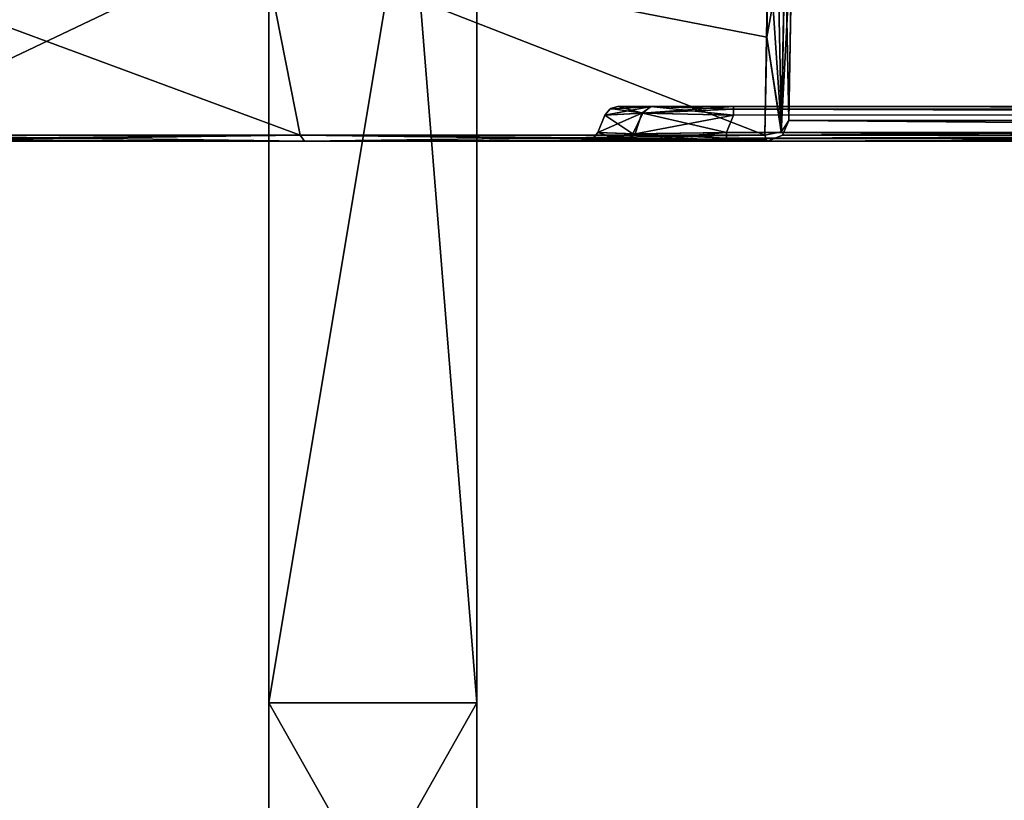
# Model space of a CAD drawing. Header units: millimetres. Extents: x -26 to 124, y -190 to 73.
# Tile 25 of 95: x 32 to 46, y -15 to -4. Entities that reach past the tile are written whole.
import ezdxf

# ---------------------------------------------------------------- set-up
doc = ezdxf.new("R2010")
doc.units = ezdxf.units.MM
doc.header["$LTSCALE"] = 41.718519
for name, color, linetype in [('1000', 7, 'CONTINUOUS'), ('1002', 7, 'CONTINUOUS'), ('1008', 7, 'CONTINUOUS'), ('761', 7, 'CONTINUOUS'), ('762', 7, 'CONTINUOUS'), ('805', 7, 'CONTINUOUS'), ('806', 7, 'CONTINUOUS'), ('807', 7, 'CONTINUOUS'), ('809', 7, 'CONTINUOUS'), ('810', 7, 'CONTINUOUS'), ('813', 7, 'CONTINUOUS'), ('815', 7, 'CONTINUOUS'), ('816', 7, 'CONTINUOUS'), ('817', 7, 'CONTINUOUS'), ('818', 7, 'CONTINUOUS'), ('828', 7, 'CONTINUOUS'), ('893', 7, 'CONTINUOUS'), ('894', 7, 'CONTINUOUS'), ('895', 7, 'CONTINUOUS'), ('896', 7, 'CONTINUOUS'), ('897', 7, 'CONTINUOUS'), ('898', 7, 'CONTINUOUS'), ('899', 7, 'CONTINUOUS'), ('900', 7, 'CONTINUOUS'), ('901', 7, 'CONTINUOUS'), ('902', 7, 'CONTINUOUS'), ('903', 7, 'CONTINUOUS'), ('998', 7, 'CONTINUOUS'), ('999', 7, 'CONTINUOUS')]:
    doc.layers.add(name, color=color, linetype=linetype)

msp = doc.modelspace()

# ---------------------------------------------------------------- linework, layer by layer
at = {"layer": '1000', "linetype": 'CONTINUOUS'}
for points in [[(38.283, -13.99, -14.5), (38.283, 4.01, -14.5), (35.283, -13.99, -14.5), (38.283, -13.99, -14.5)], [(38.283, 4.01, -14.5), (35.283, 4.01, -14.5), (35.283, -13.99, -14.5), (38.283, 4.01, -14.5)]]:
    msp.add_3dface(points, dxfattribs=at)
at = {"layer": '1002', "linetype": 'CONTINUOUS'}
for points in [[(38.283, 23.21, -32.5), (38.283, -13.99, -32.5), (35.283, 23.21, -32.5), (38.283, 23.21, -32.5)], [(38.283, -13.99, -32.5), (35.283, -13.99, -32.5), (35.283, 23.21, -32.5), (38.283, -13.99, -32.5)]]:
    msp.add_3dface(points, dxfattribs=at)
at = {"layer": '1008', "linetype": 'CONTINUOUS'}
for points in [[(38.283, -13.99, -32.5), (38.283, -19.293, -30.77), (35.283, -13.99, -32.5), (38.283, -13.99, -32.5)], [(35.283, -13.99, -32.5), (38.283, -19.293, -30.77), (35.283, -16.795, -32.051), (35.283, -13.99, -32.5)], [(38.283, -16.795, -14.949), (38.283, -13.99, -14.5), (35.283, -19.293, -16.23), (38.283, -16.795, -14.949)], [(38.283, -13.99, -14.5), (35.283, -13.99, -14.5), (35.283, -19.293, -16.23), (38.283, -13.99, -14.5)]]:
    msp.add_3dface(points, dxfattribs=at)
at = {"layer": '761', "color": 7, "linetype": 'CONTINUOUS'}
for points in [[(43.019, 8.21, -39.096), (42.778, -5.595, -38.855), (43.019, 8.21, -39.471), (43.019, 8.21, -39.096)], [(43.019, 8.21, -39.471), (42.778, -5.595, -38.855), (42.827, -2.765, -41.928), (43.019, 8.21, -39.471)], [(42.778, -5.595, -38.855), (42.778, -5.595, -38.931), (42.827, -2.765, -41.928), (42.778, -5.595, -38.855)]]:
    msp.add_3dface(points, dxfattribs=at)
at = {"layer": '762', "color": 7, "linetype": 'CONTINUOUS'}
for points in [[(42.778, -5.595, -38.855), (43.019, 8.21, -39.096), (67.581, -5.595, -38.855), (42.778, -5.595, -38.855)], [(43.019, 8.21, -39.096), (69.481, 8.21, -39.096), (67.581, -5.595, -38.855), (43.019, 8.21, -39.096)]]:
    msp.add_3dface(points, dxfattribs=at)
at = {"layer": '805', "color": 7, "linetype": 'CONTINUOUS'}
for points in [[(42.827, -2.765, -41.928), (42.778, -5.595, -38.931), (42.671, -5.759, -39.087), (42.827, -2.765, -41.928)], [(42.726, -2.925, -42.081), (42.827, -2.765, -41.928), (42.671, -5.759, -39.087), (42.726, -2.925, -42.081)], [(42.462, -4.391, -40.634), (42.481, -2.975, -42.132), (42.726, -2.925, -42.081), (42.462, -4.391, -40.634)], [(42.462, -4.391, -40.634), (42.726, -2.925, -42.081), (42.671, -5.759, -39.087), (42.462, -4.391, -40.634)], [(42.436, -5.806, -39.136), (42.462, -4.391, -40.634), (42.671, -5.759, -39.087), (42.436, -5.806, -39.136)]]:
    msp.add_3dface(points, dxfattribs=at)
at = {"layer": '806', "color": 7, "linetype": 'CONTINUOUS'}
for points in [[(35.178, -2.976, -40.32), (29.234, -5.806, -35.058), (28.095, -2.976, -37.758), (35.178, -2.976, -40.32)], [(35.734, -5.806, -37.425), (29.234, -5.806, -35.058), (35.178, -2.976, -40.32), (35.734, -5.806, -37.425)], [(42.481, -2.975, -42.132), (42.436, -5.806, -39.136), (35.178, -2.976, -40.32), (42.481, -2.975, -42.132)], [(42.436, -5.806, -39.136), (35.734, -5.806, -37.425), (35.178, -2.976, -40.32), (42.436, -5.806, -39.136)], [(42.462, -4.391, -40.634), (42.436, -5.806, -39.136), (42.481, -2.975, -42.132), (42.462, -4.391, -40.634)]]:
    msp.add_3dface(points, dxfattribs=at)
at = {"layer": '807', "color": 7, "linetype": 'CONTINUOUS'}
for points in [[(29.234, -5.806, -35.058), (35.734, -5.806, -37.425), (29.271, -5.868, -34.969), (29.234, -5.806, -35.058)], [(35.734, -5.806, -37.425), (29.315, -5.89, -34.866), (29.271, -5.868, -34.969), (35.734, -5.806, -37.425)], [(35.795, -5.89, -37.226), (29.315, -5.89, -34.866), (35.734, -5.806, -37.425), (35.795, -5.89, -37.226)], [(42.436, -5.806, -39.136), (35.795, -5.89, -37.226), (35.734, -5.806, -37.425), (42.436, -5.806, -39.136)], [(35.795, -5.89, -37.226), (42.436, -5.806, -39.136), (42.455, -5.868, -39.041), (35.795, -5.89, -37.226)], [(42.478, -5.89, -38.931), (35.795, -5.89, -37.226), (42.455, -5.868, -39.041), (42.478, -5.89, -38.931)]]:
    msp.add_3dface(points, dxfattribs=at)
at = {"layer": '809', "color": 7, "linetype": 'CONTINUOUS'}
for points in [[(40.426, -5.89, 16.557), (41.882, -5.89, 17.135), (16.319, -5.89, 14.772), (40.426, -5.89, 16.557)], [(16.319, -5.89, 14.772), (41.882, -5.89, 17.135), (18.024, -5.89, 21.455), (16.319, -5.89, 14.772)], [(39.842, -5.89, 15.095), (40.426, -5.89, 16.557), (16.319, -5.89, 14.772), (39.842, -5.89, 15.095)], [(16.695, -5.89, 14.772), (39.842, -5.89, 15.095), (16.319, -5.89, 14.772), (16.695, -5.89, 14.772)], [(39.842, -5.89, -13.095), (39.842, -5.89, 15.095), (16.695, -5.89, -12.772), (39.842, -5.89, -13.095)], [(16.695, -5.89, -12.772), (39.842, -5.89, 15.095), (16.695, -5.89, 14.772), (16.695, -5.89, -12.772)], [(18.024, -5.89, -19.455), (39.842, -5.89, -13.095), (16.695, -5.89, -12.772), (18.024, -5.89, -19.455)], [(41.882, -5.89, 17.135), (67.812, -5.89, 40.553), (18.024, -5.89, 21.455), (41.882, -5.89, 17.135)], [(18.024, -5.89, 21.455), (67.812, -5.89, 40.553), (20.384, -5.89, 27.935), (18.024, -5.89, 21.455)], [(67.812, -5.89, -15.135), (41.882, -5.89, -15.135), (18.024, -5.89, -19.455), (67.812, -5.89, -15.135)], [(20.384, -5.89, -25.935), (67.812, -5.89, -15.135), (18.024, -5.89, -19.455), (20.384, -5.89, -25.935)], [(40.42, -5.89, -14.551), (39.842, -5.89, -13.095), (18.024, -5.89, -19.455), (40.42, -5.89, -14.551)], [(41.882, -5.89, -15.135), (40.42, -5.89, -14.551), (18.024, -5.89, -19.455), (41.882, -5.89, -15.135)], [(20.384, -5.89, 27.935), (67.812, -5.89, 40.553), (23.976, -5.89, 33.274), (20.384, -5.89, 27.935)], [(23.976, -5.89, -31.274), (67.812, -5.89, -15.135), (20.384, -5.89, -25.935), (23.976, -5.89, -31.274)], [(23.976, -5.89, 33.274), (67.812, -5.89, 40.553), (29.315, -5.89, 36.866), (23.976, -5.89, 33.274)], [(29.315, -5.89, -34.866), (67.812, -5.89, -15.135), (23.976, -5.89, -31.274), (29.315, -5.89, -34.866)], [(29.315, -5.89, 36.866), (67.812, -5.89, 40.553), (35.795, -5.89, 39.226), (29.315, -5.89, 36.866)], [(35.795, -5.89, -37.226), (67.812, -5.89, -15.135), (29.315, -5.89, -34.866), (35.795, -5.89, -37.226)], [(35.795, -5.89, 39.226), (67.812, -5.89, 40.553), (42.478, -5.89, 40.555), (35.795, -5.89, 39.226)], [(67.812, -5.89, -38.553), (67.812, -5.89, -15.135), (35.795, -5.89, -37.226), (67.812, -5.89, -38.553)], [(42.478, -5.89, -38.555), (67.812, -5.89, -38.553), (35.795, -5.89, -37.226), (42.478, -5.89, -38.555)], [(42.478, -5.89, -38.931), (42.478, -5.89, -38.555), (35.795, -5.89, -37.226), (42.478, -5.89, -38.931)], [(42.478, -5.89, 40.931), (35.795, -5.89, 39.226), (42.478, -5.89, 40.555), (42.478, -5.89, 40.931)], [(67.812, -5.89, 17.135), (67.812, -5.89, 40.553), (41.882, -5.89, 17.135), (67.812, -5.89, 17.135)]]:
    msp.add_3dface(points, dxfattribs=at)
at = {"layer": '810', "color": 7, "linetype": 'CONTINUOUS'}
for points in [[(67.845, -5.765, 16.949), (67.821, -5.856, 17.023), (41.882, -5.765, 16.949), (67.845, -5.765, 16.949)], [(41.882, -5.765, 16.949), (67.821, -5.856, 17.023), (41.882, -5.852, 17.018), (41.882, -5.765, 16.949)], [(67.821, -5.856, 17.023), (67.812, -5.89, 17.135), (41.882, -5.852, 17.018), (67.821, -5.856, 17.023)], [(41.882, -5.852, 17.018), (67.812, -5.89, 17.135), (41.882, -5.89, 17.135), (41.882, -5.852, 17.018)]]:
    msp.add_3dface(points, dxfattribs=at)
at = {"layer": '813', "color": 7, "linetype": 'CONTINUOUS'}
for points in [[(42.778, -5.595, 40.855), (67.581, -5.595, 40.855), (43.019, 8.21, 41.096), (42.778, -5.595, 40.855)], [(67.581, -5.595, 40.855), (69.481, 8.21, 41.096), (43.019, 8.21, 41.096), (67.581, -5.595, 40.855)]]:
    msp.add_3dface(points, dxfattribs=at)
at = {"layer": '815', "color": 7, "linetype": 'CONTINUOUS'}
for points in [[(67.581, -5.595, 40.855), (42.778, -5.595, 40.855), (42.688, -5.804, 40.765), (67.581, -5.595, 40.855)], [(67.745, -5.806, 40.763), (67.581, -5.595, 40.855), (42.688, -5.804, 40.765), (67.745, -5.806, 40.763)], [(42.478, -5.89, 40.555), (67.745, -5.806, 40.763), (42.688, -5.804, 40.765), (42.478, -5.89, 40.555)], [(67.812, -5.89, 40.553), (67.745, -5.806, 40.763), (42.478, -5.89, 40.555), (67.812, -5.89, 40.553)]]:
    msp.add_3dface(points, dxfattribs=at)
at = {"layer": '816', "color": 7, "linetype": 'CONTINUOUS'}
for points in [[(42.778, -5.595, 40.855), (43.019, 8.21, 41.096), (42.778, -5.595, 40.931), (42.778, -5.595, 40.855)], [(42.778, -5.595, 40.931), (43.019, 8.21, 41.096), (42.827, -2.765, 43.928), (42.778, -5.595, 40.931)]]:
    msp.add_3dface(points, dxfattribs=at)
at = {"layer": '817', "color": 7, "linetype": 'CONTINUOUS'}
for points in [[(42.778, -5.595, 40.931), (42.827, -2.765, 43.928), (42.726, -2.925, 44.081), (42.778, -5.595, 40.931)], [(42.676, -5.756, 41.084), (42.487, -2.976, 44.133), (42.462, -4.391, 42.634), (42.676, -5.756, 41.084)], [(42.615, -2.97, 44.125), (42.487, -2.976, 44.133), (42.676, -5.756, 41.084), (42.615, -2.97, 44.125)], [(42.726, -2.925, 44.081), (42.615, -2.97, 44.125), (42.676, -5.756, 41.084), (42.726, -2.925, 44.081)], [(42.778, -5.595, 40.931), (42.726, -2.925, 44.081), (42.676, -5.756, 41.084), (42.778, -5.595, 40.931)], [(42.436, -5.806, 41.136), (42.676, -5.756, 41.084), (42.462, -4.391, 42.634), (42.436, -5.806, 41.136)]]:
    msp.add_3dface(points, dxfattribs=at)
at = {"layer": '818', "color": 7, "linetype": 'CONTINUOUS'}
for points in [[(29.234, -5.806, 37.058), (35.734, -5.806, 39.425), (28.095, -2.976, 39.758), (29.234, -5.806, 37.058)], [(28.095, -2.976, 39.758), (35.734, -5.806, 39.425), (35.178, -2.976, 42.32), (28.095, -2.976, 39.758)], [(42.462, -4.391, 42.634), (42.487, -2.976, 44.133), (35.178, -2.976, 42.32), (42.462, -4.391, 42.634)], [(42.436, -5.806, 41.136), (42.462, -4.391, 42.634), (35.178, -2.976, 42.32), (42.436, -5.806, 41.136)], [(35.734, -5.806, 39.425), (42.436, -5.806, 41.136), (35.178, -2.976, 42.32), (35.734, -5.806, 39.425)]]:
    msp.add_3dface(points, dxfattribs=at)
at = {"layer": '828', "color": 7, "linetype": 'CONTINUOUS'}
for points in [[(35.795, -5.89, 39.226), (35.734, -5.806, 39.425), (29.234, -5.806, 37.058), (35.795, -5.89, 39.226)], [(35.795, -5.89, 39.226), (29.234, -5.806, 37.058), (29.271, -5.868, 36.97), (35.795, -5.89, 39.226)], [(35.795, -5.89, 39.226), (42.478, -5.89, 40.931), (35.734, -5.806, 39.425), (35.795, -5.89, 39.226)], [(35.734, -5.806, 39.425), (42.478, -5.89, 40.931), (42.455, -5.868, 41.041), (35.734, -5.806, 39.425)], [(42.436, -5.806, 41.136), (35.734, -5.806, 39.425), (42.455, -5.868, 41.041), (42.436, -5.806, 41.136)], [(29.315, -5.89, 36.866), (35.795, -5.89, 39.226), (29.271, -5.868, 36.97), (29.315, -5.89, 36.866)]]:
    msp.add_3dface(points, dxfattribs=at)
at = {"layer": '893', "color": 7, "linetype": 'CONTINUOUS'}
for points in [[(42.778, -5.595, -38.855), (67.744, -5.805, -38.764), (42.688, -5.804, -38.765), (42.778, -5.595, -38.855)], [(42.778, -5.595, -38.855), (67.581, -5.595, -38.855), (67.744, -5.805, -38.764), (42.778, -5.595, -38.855)], [(67.744, -5.805, -38.764), (42.478, -5.89, -38.555), (42.688, -5.804, -38.765), (67.744, -5.805, -38.764)], [(67.812, -5.89, -38.553), (42.478, -5.89, -38.555), (67.744, -5.805, -38.764), (67.812, -5.89, -38.553)]]:
    msp.add_3dface(points, dxfattribs=at)
at = {"layer": '894', "color": 7, "linetype": 'CONTINUOUS'}
for points in [[(67.821, -5.854, -15.021), (67.845, -5.765, -14.949), (41.882, -5.85, -15.015), (67.821, -5.854, -15.021)], [(67.845, -5.765, -14.949), (41.882, -5.765, -14.949), (41.882, -5.85, -15.015), (67.845, -5.765, -14.949)], [(41.882, -5.89, -15.135), (67.821, -5.854, -15.021), (41.882, -5.85, -15.015), (41.882, -5.89, -15.135)], [(67.812, -5.89, -15.135), (67.821, -5.854, -15.021), (41.882, -5.89, -15.135), (67.812, -5.89, -15.135)]]:
    msp.add_3dface(points, dxfattribs=at)
at = {"layer": '895', "color": 7, "linetype": 'CONTINUOUS'}
for points in [[(39.959, -5.852, -13.095), (40.42, -5.89, -14.551), (40.028, -5.765, -13.095), (39.959, -5.852, -13.095)], [(40.028, -5.765, -13.095), (40.42, -5.89, -14.551), (40.53, -5.788, -14.414), (40.028, -5.765, -13.095)], [(40.42, -5.89, -14.551), (41.882, -5.89, -15.135), (40.53, -5.788, -14.414), (40.42, -5.89, -14.551)], [(41.882, -5.765, -14.949), (40.53, -5.788, -14.414), (41.882, -5.85, -15.015), (41.882, -5.765, -14.949)], [(40.53, -5.788, -14.414), (41.882, -5.89, -15.135), (41.882, -5.85, -15.015), (40.53, -5.788, -14.414)], [(39.842, -5.89, -13.095), (40.42, -5.89, -14.551), (39.959, -5.852, -13.095), (39.842, -5.89, -13.095)]]:
    msp.add_3dface(points, dxfattribs=at)
at = {"layer": '896', "color": 7, "linetype": 'CONTINUOUS'}
for points in [[(40.028, -5.765, -13.095), (40.53, -5.788, -14.414), (40.128, -5.515, -12.994), (40.028, -5.765, -13.095)], [(40.128, -5.515, -12.994), (40.53, -5.788, -14.414), (40.674, -5.49, -14.317), (40.128, -5.515, -12.994)], [(40.53, -5.788, -14.414), (41.882, -5.765, -14.949), (40.674, -5.49, -14.317), (40.53, -5.788, -14.414)], [(40.674, -5.49, -14.317), (41.882, -5.765, -14.949), (41.983, -5.515, -14.849), (40.674, -5.49, -14.317)]]:
    msp.add_3dface(points, dxfattribs=at)
at = {"layer": '897', "color": 7, "linetype": 'CONTINUOUS'}
for points in [[(40.028, -5.765, 15.095), (40.028, -5.765, -13.095), (40.128, -5.515, 14.994), (40.028, -5.765, 15.095)], [(40.028, -5.765, -13.095), (40.128, -5.515, -12.994), (40.128, -5.515, 14.994), (40.028, -5.765, -13.095)]]:
    msp.add_3dface(points, dxfattribs=at)
at = {"layer": '898', "color": 7, "linetype": 'CONTINUOUS'}
for points in [[(40.563, -5.788, 16.447), (40.028, -5.765, 15.095), (40.66, -5.49, 16.303), (40.563, -5.788, 16.447)], [(40.028, -5.765, 15.095), (40.128, -5.515, 14.994), (40.66, -5.49, 16.303), (40.028, -5.765, 15.095)], [(41.983, -5.515, 16.849), (40.563, -5.788, 16.447), (40.66, -5.49, 16.303), (41.983, -5.515, 16.849)], [(41.882, -5.765, 16.949), (40.563, -5.788, 16.447), (41.983, -5.515, 16.849), (41.882, -5.765, 16.949)]]:
    msp.add_3dface(points, dxfattribs=at)
at = {"layer": '899', "color": 7, "linetype": 'CONTINUOUS'}
for points in [[(39.949, -5.859, 15.095), (40.563, -5.788, 16.447), (39.842, -5.89, 15.095), (39.949, -5.859, 15.095)], [(39.842, -5.89, 15.095), (40.563, -5.788, 16.447), (40.426, -5.89, 16.557), (39.842, -5.89, 15.095)], [(40.028, -5.765, 15.095), (40.563, -5.788, 16.447), (39.949, -5.859, 15.095), (40.028, -5.765, 15.095)], [(41.882, -5.765, 16.949), (41.882, -5.852, 17.018), (40.426, -5.89, 16.557), (41.882, -5.765, 16.949)], [(40.563, -5.788, 16.447), (41.882, -5.765, 16.949), (40.426, -5.89, 16.557), (40.563, -5.788, 16.447)], [(41.882, -5.852, 17.018), (41.882, -5.89, 17.135), (40.426, -5.89, 16.557), (41.882, -5.852, 17.018)]]:
    msp.add_3dface(points, dxfattribs=at)
at = {"layer": '900', "color": 7, "linetype": 'CONTINUOUS'}
for points in [[(40.66, -5.49, 16.303), (40.128, -5.515, 14.994), (40.795, -5.39, 16.193), (40.66, -5.49, 16.303)], [(40.128, -5.515, 14.994), (40.197, -5.428, 14.994), (40.795, -5.39, 16.193), (40.128, -5.515, 14.994)], [(40.197, -5.428, 14.994), (40.314, -5.39, 14.994), (40.795, -5.39, 16.193), (40.197, -5.428, 14.994)], [(41.983, -5.43, 16.783), (40.66, -5.49, 16.303), (41.983, -5.39, 16.663), (41.983, -5.43, 16.783)], [(41.983, -5.39, 16.663), (40.66, -5.49, 16.303), (40.795, -5.39, 16.193), (41.983, -5.39, 16.663)], [(41.983, -5.515, 16.849), (40.66, -5.49, 16.303), (41.983, -5.43, 16.783), (41.983, -5.515, 16.849)]]:
    msp.add_3dface(points, dxfattribs=at)
at = {"layer": '901', "color": 7, "linetype": 'CONTINUOUS'}
for points in [[(40.314, -5.39, 14.994), (67.946, -5.39, 16.663), (40.795, -5.39, 16.193), (40.314, -5.39, 14.994)], [(67.946, -5.39, 16.663), (40.314, -5.39, 14.994), (40.314, -5.39, -12.994), (67.946, -5.39, 16.663)], [(40.784, -5.39, -14.182), (67.946, -5.39, 16.663), (40.314, -5.39, -12.994), (40.784, -5.39, -14.182)], [(41.983, -5.39, -14.663), (67.946, -5.39, 16.663), (40.784, -5.39, -14.182), (41.983, -5.39, -14.663)], [(67.946, -5.39, 16.663), (41.983, -5.39, 16.663), (40.795, -5.39, 16.193), (67.946, -5.39, 16.663)], [(67.946, -5.39, -14.663), (67.946, -5.39, 16.663), (41.983, -5.39, -14.663), (67.946, -5.39, -14.663)]]:
    msp.add_3dface(points, dxfattribs=at)
at = {"layer": '902', "color": 7, "linetype": 'CONTINUOUS'}
for points in [[(67.946, -5.39, 16.663), (67.936, -5.426, 16.777), (41.983, -5.39, 16.663), (67.946, -5.39, 16.663)], [(67.936, -5.426, 16.777), (41.983, -5.43, 16.783), (41.983, -5.39, 16.663), (67.936, -5.426, 16.777)], [(67.936, -5.426, 16.777), (67.912, -5.515, 16.849), (41.983, -5.43, 16.783), (67.936, -5.426, 16.777)], [(67.912, -5.515, 16.849), (41.983, -5.515, 16.849), (41.983, -5.43, 16.783), (67.912, -5.515, 16.849)]]:
    msp.add_3dface(points, dxfattribs=at)
at = {"layer": '903', "color": 7, "linetype": 'CONTINUOUS'}
for points in [[(40.674, -5.49, -14.317), (40.314, -5.39, -12.994), (40.207, -5.421, -12.994), (40.674, -5.49, -14.317)], [(40.674, -5.49, -14.317), (40.784, -5.39, -14.182), (40.314, -5.39, -12.994), (40.674, -5.49, -14.317)], [(40.674, -5.49, -14.317), (41.983, -5.515, -14.849), (40.784, -5.39, -14.182), (40.674, -5.49, -14.317)], [(40.784, -5.39, -14.182), (41.983, -5.515, -14.849), (41.983, -5.428, -14.78), (40.784, -5.39, -14.182)], [(41.983, -5.39, -14.663), (40.784, -5.39, -14.182), (41.983, -5.428, -14.78), (41.983, -5.39, -14.663)], [(40.128, -5.515, -12.994), (40.674, -5.49, -14.317), (40.207, -5.421, -12.994), (40.128, -5.515, -12.994)]]:
    msp.add_3dface(points, dxfattribs=at)
at = {"layer": '998', "linetype": 'CONTINUOUS'}
for points in [[(38.283, 23.21, -32.5), (38.283, 6.596, -19.914), (38.283, -13.99, -14.5), (38.283, 23.21, -32.5)], [(38.283, -13.99, -32.5), (38.283, 23.21, -32.5), (38.283, -13.99, -14.5), (38.283, -13.99, -32.5)], [(38.283, 6.596, -19.914), (38.283, 4.01, -14.5), (38.283, -13.99, -14.5), (38.283, 6.596, -19.914)], [(38.283, -19.293, -30.77), (38.283, -13.99, -32.5), (38.283, -16.795, -14.949), (38.283, -19.293, -30.77)], [(38.283, -16.795, -14.949), (38.283, -13.99, -32.5), (38.283, -13.99, -14.5), (38.283, -16.795, -14.949)]]:
    msp.add_3dface(points, dxfattribs=at)
at = {"layer": '999', "linetype": 'CONTINUOUS'}
for points in [[(35.283, 23.21, -32.5), (35.283, -13.99, -32.5), (35.283, 23.21, -20.5), (35.283, 23.21, -32.5)], [(35.283, 23.21, -20.5), (35.283, -13.99, -32.5), (35.283, 8.01, -20.5), (35.283, 23.21, -20.5)], [(35.283, 8.01, -20.5), (35.283, -13.99, -32.5), (35.283, 6.596, -19.914), (35.283, 8.01, -20.5)], [(35.283, 6.596, -19.914), (35.283, -13.99, -32.5), (35.283, 6.01, -18.5), (35.283, 6.596, -19.914)], [(35.283, 5.424, -15.086), (35.283, 6.01, -16.5), (35.283, -13.99, -32.5), (35.283, 5.424, -15.086)], [(35.283, -13.99, -32.5), (35.283, 6.01, -16.5), (35.283, 6.01, -18.5), (35.283, -13.99, -32.5)], [(35.283, 4.01, -14.5), (35.283, 5.424, -15.086), (35.283, -13.99, -32.5), (35.283, 4.01, -14.5)], [(35.283, -13.99, -14.5), (35.283, 4.01, -14.5), (35.283, -13.99, -32.5), (35.283, -13.99, -14.5)], [(35.283, -13.99, -14.5), (35.283, -13.99, -32.5), (35.283, -16.795, -32.051), (35.283, -13.99, -14.5)], [(35.283, -13.99, -14.5), (35.283, -16.795, -32.051), (35.283, -19.293, -16.23), (35.283, -13.99, -14.5)]]:
    msp.add_3dface(points, dxfattribs=at)

doc.saveas('drawing.dxf')
